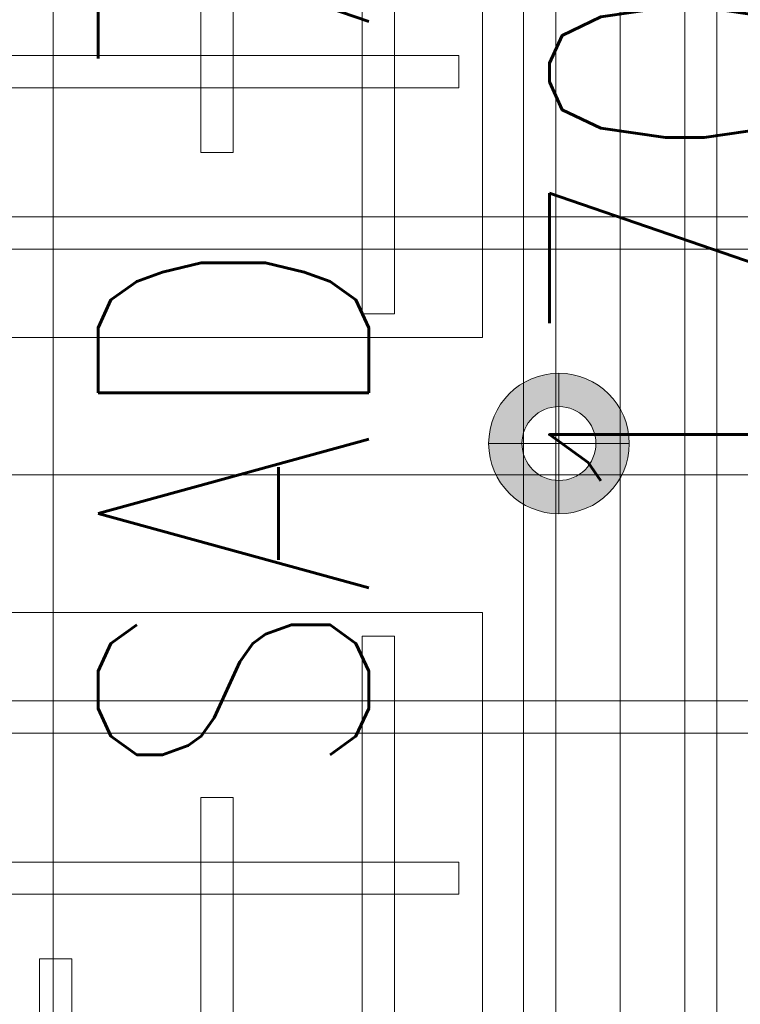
# Model space of a CAD drawing. Header units: millimetres. Extents: x -1097 to 62791, y -9731 to 18031.
# Tile 27 of 59: x 2628 to 3027, y 1625 to 2170. Entities that reach past the tile are written whole.
import ezdxf

# ---------------------------------------------------------------- set-up
doc = ezdxf.new("R2010")
doc.units = ezdxf.units.MM
doc.linetypes.add('DASHED', pattern=[19.05, 12.7, -6.35])
doc.layers.add('ACMV-SA-DUCT', color=200, linetype='Continuous', lineweight=20, true_color=0xbf00ff)
doc.layers.add('ACMV-SA-DUCT-TEXT', color=7, linetype='Continuous')
for name, color, linetype, lineweight in [('Ceiling', 14, 'Continuous', 9), ('E Celing Lighting', 5, 'DASHED', 5), ('Lighting (Ceiling)', 160, 'Continuous', 15)]:
    doc.layers.add(name, color=color, linetype=linetype, lineweight=lineweight)
doc.layers.add('RCP LAYOUT', color=9, linetype='Continuous', true_color=0x808080)
doc.styles.get("Standard").update_dxf_attribs({"font": 'arial.ttf', "width": 0.8})

# ---------------------------------------------------------------- blocks, each defined once
blk = doc.blocks.new('cl')
at = {"layer": 'Lighting (Ceiling)', "true_color": 0x808080}
h = blk.add_hatch(color=8, dxfattribs=at)
h.dxf.hatch_style = 1
h.paths.add_polyline_path([(1.533, 0.03, 1), (-1.533, 0.03, 1)])
h.paths.add_polyline_path([(-0.806, 0.03, -1), (0.806, 0.03, -1)], flags=16)
at = {"layer": 'Lighting (Ceiling)', "color": 8, "true_color": 0x808080}
for p, q in [((0, 1.562), (0, -1.503)), ((-1.533, 0.03), (1.533, 0.03))]:
    blk.add_line(p, q, dxfattribs=at)
for radius in [1.533, 0.806]:
    blk.add_circle((0, 0.03), radius, dxfattribs=at)
blk = doc.blocks.new('iserb jk')
at = {"layer": 'E Celing Lighting'}
blk.add_blockref('cl', (1717981.66, -79955.215), dxfattribs=at)
blk = doc.blocks.new('ceiling inst 2')
at = {"color": 8, "lineweight": 0, "ltscale": 0.25, "true_color": 0x808080}
for points in [[(1722740.061, -79108.617), (1722783.851, -79108.617), (1722783.851, -79057.793), (1722740.061, -79057.793)], [(1722743.061, -79105.617), (1722780.851, -79105.617), (1722780.851, -79060.793), (1722743.061, -79060.793)]]:
    blk.add_lwpolyline(points, close=True, dxfattribs=at)
at = {"layer": 'Ceiling', "color": 8, "lineweight": 0, "ltscale": 0.25, "true_color": 0x808080}
for points in [[(1722782.444, -79108.617), (1722781.74, -79108.617), (1722781.74, -79057.793), (1722782.444, -79057.793)], [(1722778.222, -79105.098), (1722778.926, -79105.098), (1722778.926, -79061.312), (1722778.222, -79061.312)], [(1722783.851, -79063.423), (1722740.061, -79063.423), (1722740.061, -79062.719), (1722783.851, -79062.719)], [(1722774.704, -79101.58), (1722775.407, -79101.58), (1722775.407, -79064.83), (1722774.704, -79064.83)], [(1722780.333, -79066.237), (1722780.333, -79066.941), (1722743.583, -79066.941), (1722743.583, -79066.237)], [(1722771.186, -79098.062), (1722771.889, -79098.062), (1722771.889, -79068.348), (1722771.186, -79068.348)]]:
    blk.add_lwpolyline(points, close=True, dxfattribs=at)
blk = doc.blocks.new('grid 2')
at = {"color": 8, "true_color": 0x808080, "xscale": -1, "rotation": 180}
blk.add_blockref('ceiling inst 2', (-1212.769, -157847.453), dxfattribs=at)
at = {"color": 8, "true_color": 0x808080, "rotation": 180}
blk.add_blockref('ceiling inst 2', (3444354.934, -157847.453), dxfattribs=at)
at = {"color": 8, "true_color": 0x808080}
blk.add_blockref('ceiling inst 2', (-1212.769, 268.134), dxfattribs=at)
at = {"color": 8, "true_color": 0x808080, "xscale": -1}
blk.add_blockref('ceiling inst 2', (3444354.934, 268.134), dxfattribs=at)
blk = doc.blocks.new('IRISH HOUSE-RCP LAYOUT')
at = {"xscale": 25.4, "yscale": 25.4, "zscale": 25.4}
blk.add_blockref('grid 2', (-43724944.67, 2003175.56), dxfattribs=at)
at = {"layer": 'E Celing Lighting', "color": 8, "true_color": 0x808080, "xscale": 25.4, "yscale": 25.4, "zscale": 25.4}
blk.add_blockref('iserb jk', (-43633807.28, 2032797.32), dxfattribs=at)

msp = doc.modelspace()

# ---------------------------------------------------------------- linework, layer by layer
at = {"layer": 'ACMV-SA-DUCT'}
msp.add_lwpolyline([(2646.57, 4300.55), (3346.57, 4300.55), (3346.57, 285.21), (2646.57, 285.21)], close=True, dxfattribs=at)

# ---------------------------------------------------------------- block references
at = {"layer": 'RCP LAYOUT'}
msp.add_blockref('IRISH HOUSE-RCP LAYOUT', (0, 0), dxfattribs=at)

# ---------------------------------------------------------------- texts
at = {"layer": 'ACMV-SA-DUCT-TEXT', "insert": (2996.57, 2292.88), "char_height": 150, "attachment_point": 5, "rotation": 90}
msp.add_mtext_dynamic_manual_height_columns('{\\Fromans|c0;SAD 700x250\\P1700 CFM\\PBOD 3550 }', width=1639.9376, gutter_width=1, heights=[0], dxfattribs=at)

doc.saveas('drawing.dxf')
